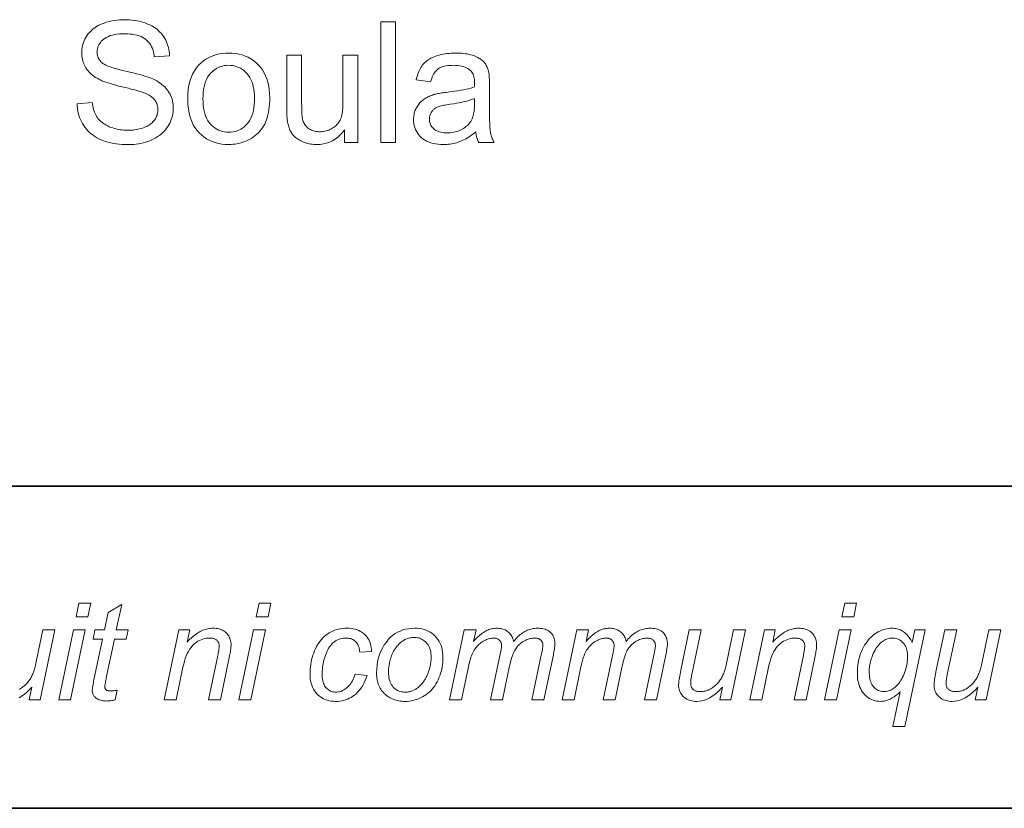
# Model space of a CAD drawing. Extents: x 10 to 410, y 10 to 287.
# Tile 13 of 20: x 351 to 372, y 10 to 26. Entities that reach past the tile are written whole.
import ezdxf

# ---------------------------------------------------------------- set-up
doc = ezdxf.new("R2010")
doc.units = 0

msp = doc.modelspace()

# ---------------------------------------------------------------- linework, layer by layer
at = {"color": 7, "lineweight": 35}
for p, q in [((409.96, 16.669), (269.696, 16.669)), ((365.393, 16.669), (269.696, 16.669)), ((10, 10), (410, 10))]:
    msp.add_line(p, q, dxfattribs=at)
at = {"color": 7, "lineweight": 13}
for points in [[(352.606, 24.583), (352.918, 24.611), (352.923, 24.574), (352.929, 24.538), (352.937, 24.504), (352.945, 24.471), (352.955, 24.44), (352.966, 24.41), (352.978, 24.381), (352.991, 24.354), (353.006, 24.328), (353.021, 24.303), (353.038, 24.279), (353.057, 24.257), (353.078, 24.235), (353.1, 24.214), (353.125, 24.194), (353.151, 24.175), (353.179, 24.157), (353.208, 24.14), (353.24, 24.124), (353.273, 24.108), (353.307, 24.094), (353.343, 24.082), (353.379, 24.071), (353.416, 24.061), (353.454, 24.053), (353.493, 24.046), (353.532, 24.041), (353.573, 24.037), (353.614, 24.035), (353.657, 24.034), (353.694, 24.035), (353.73, 24.037), (353.766, 24.039), (353.801, 24.043), (353.835, 24.048), (353.868, 24.055), (353.9, 24.062), (353.931, 24.07), (353.961, 24.08), (353.991, 24.091), (354.019, 24.102), (354.046, 24.115), (354.071, 24.128), (354.095, 24.142), (354.117, 24.157), (354.138, 24.173), (354.157, 24.19), (354.175, 24.207), (354.192, 24.226), (354.207, 24.245), (354.22, 24.265), (354.232, 24.285), (354.243, 24.305), (354.252, 24.326), (354.26, 24.347), (354.266, 24.369), (354.271, 24.391), (354.274, 24.413), (354.277, 24.436), (354.277, 24.459), (354.277, 24.482), (354.275, 24.505), (354.271, 24.527), (354.266, 24.548), (354.26, 24.569), (354.253, 24.589), (354.244, 24.609), (354.234, 24.628), (354.222, 24.647), (354.209, 24.664), (354.195, 24.682), (354.178, 24.698), (354.16, 24.715), (354.14, 24.73), (354.119, 24.745), (354.095, 24.76), (354.07, 24.774), (354.043, 24.787), (354.014, 24.8), (353.984, 24.812), (353.961, 24.82), (353.934, 24.829), (353.902, 24.839), (353.864, 24.85), (353.822, 24.862), (353.775, 24.875), (353.724, 24.888), (353.667, 24.903), (353.605, 24.918), (353.539, 24.934), (353.472, 24.95), (353.409, 24.967), (353.351, 24.983), (353.296, 24.999), (353.246, 25.014), (353.2, 25.03), (353.158, 25.045), (353.12, 25.06), (353.086, 25.075), (353.056, 25.09), (353.021, 25.109), (352.988, 25.129), (352.957, 25.15), (352.928, 25.172), (352.9, 25.195), (352.874, 25.219), (352.85, 25.243), (352.828, 25.269), (352.808, 25.295), (352.789, 25.323), (352.773, 25.351), (352.758, 25.38), (352.745, 25.409), (352.733, 25.439), (352.724, 25.47), (352.716, 25.501), (352.709, 25.534), (352.705, 25.566), (352.702, 25.6), (352.702, 25.634), (352.703, 25.671), (352.706, 25.709), (352.711, 25.745), (352.719, 25.781), (352.728, 25.817), (352.74, 25.852), (352.754, 25.887), (352.77, 25.921), (352.789, 25.955), (352.809, 25.988), (352.831, 26.02), (352.856, 26.05), (352.882, 26.079), (352.911, 26.107), (352.941, 26.132), (352.974, 26.157), (353.008, 26.179), (353.044, 26.2), (353.083, 26.22), (353.123, 26.238), (353.165, 26.254), (353.207, 26.268), (353.251, 26.281), (353.295, 26.292), (353.341, 26.302), (353.387, 26.309), (353.434, 26.315), (353.482, 26.319), (353.531, 26.322), (353.582, 26.323), (353.636, 26.322), (353.69, 26.319), (353.742, 26.315), (353.793, 26.309), (353.843, 26.3), (353.891, 26.291), (353.939, 26.279), (353.984, 26.266), (354.029, 26.25), (354.072, 26.233), (354.113, 26.215), (354.153, 26.194), (354.19, 26.172), (354.226, 26.148), (354.26, 26.123), (354.291, 26.095), (354.321, 26.067), (354.349, 26.036), (354.375, 26.004), (354.398, 25.97), (354.42, 25.935), (354.44, 25.898), (354.457, 25.861), (354.473, 25.823), (354.486, 25.784), (354.497, 25.745), (354.507, 25.704), (354.514, 25.662), (354.518, 25.619), (354.521, 25.576), (354.204, 25.552), (354.198, 25.598), (354.189, 25.642), (354.178, 25.684), (354.164, 25.723), (354.148, 25.76), (354.129, 25.795), (354.108, 25.827), (354.085, 25.857), (354.059, 25.885), (354.031, 25.91), (354, 25.933), (353.966, 25.954), (353.93, 25.972), (353.89, 25.988), (353.848, 26.001), (353.803, 26.012), (353.755, 26.02), (353.705, 26.026), (353.651, 26.03), (353.595, 26.031), (353.537, 26.03), (353.482, 26.027), (353.43, 26.021), (353.381, 26.014), (353.336, 26.004), (353.294, 25.992), (353.255, 25.977), (353.219, 25.961), (353.187, 25.942), (353.158, 25.921), (353.132, 25.899), (353.108, 25.875), (353.088, 25.851), (353.07, 25.826), (353.055, 25.8), (353.042, 25.773), (353.033, 25.745), (353.026, 25.716), (353.022, 25.687), (353.02, 25.656), (353.021, 25.63), (353.024, 25.604), (353.029, 25.58), (353.036, 25.556), (353.045, 25.533), (353.055, 25.512), (353.068, 25.491), (353.083, 25.471), (353.099, 25.452), (353.118, 25.434), (353.14, 25.417), (353.168, 25.399), (353.203, 25.382), (353.243, 25.364), (353.29, 25.346), (353.343, 25.328), (353.402, 25.311), (353.467, 25.292), (353.539, 25.274), (353.616, 25.256), (353.695, 25.238), (353.768, 25.221), (353.836, 25.203), (353.899, 25.187), (353.956, 25.171), (354.009, 25.155), (354.057, 25.14), (354.1, 25.125), (354.137, 25.111), (354.17, 25.097), (354.212, 25.076), (354.253, 25.054), (354.291, 25.032), (354.326, 25.008), (354.36, 24.983), (354.391, 24.957), (354.419, 24.93), (354.446, 24.901), (354.47, 24.872), (354.492, 24.842), (354.512, 24.81), (354.53, 24.778), (354.545, 24.745), (354.559, 24.711), (354.57, 24.676), (354.58, 24.64), (354.587, 24.603), (354.592, 24.565), (354.595, 24.526), (354.596, 24.486), (354.595, 24.447), (354.592, 24.407), (354.586, 24.369), (354.578, 24.33), (354.568, 24.292), (354.555, 24.255), (354.54, 24.218), (354.523, 24.182), (354.504, 24.146), (354.482, 24.11), (354.458, 24.076), (354.432, 24.043), (354.404, 24.011), (354.375, 23.982), (354.343, 23.953), (354.309, 23.927), (354.273, 23.902), (354.235, 23.878), (354.195, 23.856), (354.154, 23.836), (354.11, 23.817), (354.066, 23.8), (354.02, 23.786), (353.974, 23.773), (353.926, 23.762), (353.878, 23.753), (353.828, 23.746), (353.777, 23.741), (353.725, 23.739), (353.672, 23.738), (353.605, 23.739), (353.541, 23.742), (353.478, 23.746), (353.418, 23.753), (353.36, 23.762), (353.304, 23.773), (353.251, 23.786), (353.199, 23.801), (353.15, 23.818), (353.103, 23.836), (353.058, 23.857), (353.015, 23.88), (352.974, 23.905), (352.936, 23.932), (352.899, 23.96), (352.864, 23.991), (352.831, 24.024), (352.799, 24.059), (352.77, 24.095), (352.743, 24.134), (352.719, 24.174), (352.696, 24.216), (352.676, 24.258), (352.659, 24.301), (352.644, 24.346), (352.631, 24.391), (352.621, 24.438), (352.614, 24.485), (352.609, 24.534)], [(358.887, 23.78), (358.887, 26.28), (359.194, 26.28), (359.194, 23.78)], [(354.895, 24.686), (354.897, 24.784), (354.906, 24.877), (354.92, 24.964), (354.939, 25.046), (354.965, 25.124), (354.995, 25.195), (355.032, 25.262), (355.074, 25.324), (355.121, 25.38), (355.174, 25.431), (355.222, 25.469), (355.272, 25.503), (355.324, 25.534), (355.378, 25.56), (355.434, 25.582), (355.491, 25.6), (355.552, 25.614), (355.614, 25.624), (355.678, 25.63), (355.744, 25.632), (355.817, 25.63), (355.888, 25.622), (355.956, 25.61), (356.021, 25.593), (356.083, 25.571), (356.143, 25.544), (356.2, 25.512), (356.254, 25.476), (356.306, 25.434), (356.354, 25.387), (356.399, 25.337), (356.44, 25.282), (356.475, 25.224), (356.506, 25.162), (356.532, 25.096), (356.553, 25.027), (356.57, 24.953), (356.582, 24.876), (356.589, 24.796), (356.591, 24.711), (356.59, 24.643), (356.587, 24.577), (356.582, 24.515), (356.575, 24.456), (356.565, 24.399), (356.554, 24.346), (356.54, 24.295), (356.524, 24.247), (356.506, 24.203), (356.487, 24.161), (356.465, 24.122), (356.441, 24.085), (356.415, 24.049), (356.387, 24.015), (356.358, 23.983), (356.326, 23.953), (356.293, 23.925), (356.258, 23.898), (356.22, 23.873), (356.181, 23.85), (356.141, 23.829), (356.1, 23.81), (356.058, 23.794), (356.015, 23.779), (355.972, 23.767), (355.928, 23.757), (355.883, 23.749), (355.837, 23.744), (355.791, 23.74), (355.744, 23.739), (355.669, 23.742), (355.598, 23.749), (355.529, 23.761), (355.463, 23.778), (355.4, 23.8), (355.34, 23.827), (355.283, 23.859), (355.229, 23.895), (355.177, 23.937), (355.129, 23.983), (355.085, 24.034), (355.045, 24.089), (355.01, 24.149), (354.979, 24.213), (354.953, 24.281), (354.932, 24.353), (354.916, 24.43), (354.904, 24.511), (354.897, 24.596)], [(358.138, 23.78), (358.138, 24.046), (358.094, 23.988), (358.047, 23.936), (357.998, 23.89), (357.945, 23.85), (357.889, 23.816), (357.83, 23.788), (357.768, 23.767), (357.703, 23.752), (357.635, 23.742), (357.563, 23.739), (357.532, 23.74), (357.5, 23.742), (357.469, 23.745), (357.439, 23.749), (357.408, 23.755), (357.379, 23.761), (357.349, 23.769), (357.321, 23.779), (357.292, 23.789), (357.264, 23.801), (357.237, 23.813), (357.211, 23.826), (357.187, 23.84), (357.164, 23.855), (357.143, 23.87), (357.123, 23.886), (357.105, 23.902), (357.088, 23.919), (357.072, 23.937), (357.058, 23.955), (357.045, 23.974), (357.032, 23.994), (357.021, 24.015), (357.01, 24.036), (357, 24.058), (356.991, 24.082), (356.983, 24.106), (356.976, 24.13), (356.969, 24.156), (356.963, 24.183), (356.96, 24.202), (356.956, 24.223), (356.954, 24.246), (356.951, 24.272), (356.949, 24.299), (356.947, 24.329), (356.946, 24.361), (356.945, 24.395), (356.945, 24.431), (356.944, 24.469), (356.944, 25.591), (357.251, 25.591), (357.251, 24.587), (357.252, 24.54), (357.252, 24.497), (357.253, 24.457), (357.254, 24.42), (357.256, 24.386), (357.258, 24.355), (357.261, 24.327), (357.263, 24.303), (357.267, 24.281), (357.27, 24.263), (357.277, 24.239), (357.284, 24.216), (357.293, 24.195), (357.304, 24.174), (357.315, 24.155), (357.328, 24.136), (357.342, 24.119), (357.358, 24.102), (357.375, 24.087), (357.393, 24.073), (357.412, 24.06), (357.432, 24.048), (357.453, 24.037), (357.475, 24.028), (357.498, 24.021), (357.521, 24.015), (357.546, 24.01), (357.571, 24.006), (357.598, 24.004), (357.625, 24.004), (357.652, 24.004), (357.679, 24.006), (357.706, 24.01), (357.733, 24.015), (357.759, 24.021), (357.784, 24.029), (357.81, 24.038), (357.835, 24.049), (357.86, 24.061), (357.884, 24.074), (357.908, 24.089), (357.93, 24.105), (357.95, 24.121), (357.97, 24.139), (357.987, 24.158), (358.004, 24.178), (358.019, 24.199), (358.032, 24.22), (358.045, 24.243), (358.055, 24.267), (358.065, 24.293), (358.074, 24.32), (358.081, 24.35), (358.088, 24.382), (358.093, 24.416), (358.098, 24.453), (358.101, 24.492), (358.104, 24.533), (358.105, 24.576), (358.106, 24.621), (358.106, 25.591), (358.413, 25.591), (358.413, 23.78)], [(360.851, 24.004), (360.817, 23.975), (360.784, 23.949), (360.75, 23.924), (360.717, 23.901), (360.684, 23.88), (360.651, 23.86), (360.619, 23.842), (360.587, 23.826), (360.555, 23.812), (360.523, 23.799), (360.491, 23.788), (360.459, 23.777), (360.426, 23.769), (360.393, 23.761), (360.36, 23.754), (360.325, 23.749), (360.291, 23.745), (360.256, 23.742), (360.22, 23.74), (360.185, 23.739), (360.126, 23.741), (360.071, 23.745), (360.018, 23.752), (359.968, 23.763), (359.921, 23.776), (359.876, 23.792), (359.834, 23.811), (359.795, 23.833), (359.759, 23.857), (359.726, 23.885), (359.695, 23.915), (359.668, 23.947), (359.644, 23.98), (359.623, 24.015), (359.606, 24.051), (359.591, 24.089), (359.58, 24.129), (359.572, 24.17), (359.567, 24.213), (359.565, 24.258), (359.566, 24.284), (359.568, 24.31), (359.571, 24.335), (359.575, 24.36), (359.581, 24.385), (359.587, 24.409), (359.595, 24.433), (359.604, 24.456), (359.615, 24.478), (359.626, 24.501), (359.639, 24.522), (359.652, 24.543), (359.666, 24.563), (359.68, 24.582), (359.696, 24.6), (359.712, 24.617), (359.729, 24.633), (359.747, 24.649), (359.765, 24.663), (359.785, 24.677), (359.804, 24.69), (359.825, 24.703), (359.846, 24.714), (359.867, 24.725), (359.889, 24.736), (359.911, 24.745), (359.934, 24.754), (359.957, 24.763), (359.981, 24.771), (360.005, 24.778), (360.024, 24.783), (360.045, 24.787), (360.068, 24.792), (360.092, 24.797), (360.119, 24.801), (360.147, 24.806), (360.177, 24.81), (360.209, 24.815), (360.243, 24.819), (360.278, 24.824), (360.351, 24.833), (360.419, 24.842), (360.484, 24.852), (360.544, 24.862), (360.601, 24.872), (360.654, 24.883), (360.703, 24.894), (360.748, 24.906), (360.789, 24.917), (360.826, 24.93), (360.826, 24.942), (360.826, 24.953), (360.827, 24.963), (360.827, 24.973), (360.827, 24.981), (360.827, 24.989), (360.827, 24.995), (360.827, 25.001), (360.827, 25.006), (360.827, 25.01), (360.827, 25.046), (360.824, 25.08), (360.82, 25.112), (360.814, 25.142), (360.806, 25.17), (360.796, 25.195), (360.785, 25.218), (360.772, 25.239), (360.757, 25.258), (360.74, 25.274), (360.716, 25.294), (360.689, 25.312), (360.66, 25.327), (360.628, 25.341), (360.594, 25.352), (360.558, 25.361), (360.52, 25.369), (360.479, 25.374), (360.436, 25.377), (360.391, 25.378), (360.349, 25.377), (360.309, 25.375), (360.271, 25.371), (360.236, 25.366), (360.203, 25.359), (360.172, 25.351), (360.143, 25.341), (360.117, 25.33), (360.093, 25.317), (360.071, 25.302), (360.051, 25.286), (360.032, 25.267), (360.014, 25.246), (359.997, 25.223), (359.981, 25.197), (359.967, 25.169), (359.953, 25.139), (359.94, 25.106), (359.929, 25.071), (359.918, 25.034), (359.618, 25.075), (359.627, 25.112), (359.637, 25.149), (359.648, 25.183), (359.66, 25.217), (359.672, 25.249), (359.686, 25.279), (359.702, 25.308), (359.718, 25.335), (359.735, 25.361), (359.753, 25.386), (359.773, 25.409), (359.794, 25.431), (359.817, 25.452), (359.841, 25.472), (359.868, 25.491), (359.896, 25.508), (359.925, 25.525), (359.957, 25.54), (359.99, 25.555), (360.024, 25.568), (360.06, 25.58), (360.097, 25.591), (360.136, 25.601), (360.175, 25.609), (360.216, 25.616), (360.257, 25.622), (360.3, 25.626), (360.344, 25.63), (360.389, 25.632), (360.435, 25.632), (360.481, 25.632), (360.524, 25.63), (360.567, 25.627), (360.607, 25.623), (360.645, 25.619), (360.682, 25.613), (360.717, 25.605), (360.751, 25.597), (360.782, 25.588), (360.812, 25.578), (360.84, 25.566), (360.867, 25.555), (360.892, 25.542), (360.916, 25.529), (360.938, 25.516), (360.958, 25.502), (360.977, 25.487), (360.995, 25.472), (361.011, 25.457), (361.025, 25.44), (361.038, 25.423), (361.051, 25.406), (361.062, 25.387), (361.073, 25.367), (361.083, 25.347), (361.092, 25.325), (361.101, 25.303), (361.108, 25.28), (361.115, 25.256), (361.121, 25.231), (361.124, 25.214), (361.126, 25.195), (361.129, 25.173), (361.131, 25.148), (361.132, 25.121), (361.134, 25.092), (361.135, 25.06), (361.135, 25.025), (361.136, 24.988), (361.136, 24.948), (361.136, 24.539), (361.136, 24.457), (361.137, 24.38), (361.138, 24.311), (361.139, 24.247), (361.141, 24.19), (361.143, 24.139), (361.146, 24.094), (361.149, 24.056), (361.152, 24.023), (361.156, 23.998), (361.16, 23.975), (361.165, 23.953), (361.171, 23.93), (361.178, 23.908), (361.185, 23.887), (361.193, 23.865), (361.202, 23.843), (361.212, 23.822), (361.222, 23.801), (361.233, 23.78), (360.913, 23.78), (360.903, 23.8), (360.895, 23.82), (360.887, 23.84), (360.88, 23.862), (360.873, 23.884), (360.868, 23.906), (360.863, 23.93), (360.858, 23.954), (360.854, 23.978)], [(355.21, 24.686), (355.212, 24.618), (355.216, 24.554), (355.224, 24.493), (355.234, 24.435), (355.248, 24.382), (355.265, 24.331), (355.284, 24.284), (355.307, 24.241), (355.333, 24.201), (355.362, 24.165), (355.393, 24.132), (355.426, 24.102), (355.46, 24.076), (355.496, 24.054), (355.533, 24.035), (355.572, 24.019), (355.613, 24.007), (355.655, 23.999), (355.699, 23.993), (355.744, 23.992), (355.789, 23.993), (355.832, 23.999), (355.874, 24.007), (355.914, 24.019), (355.953, 24.035), (355.99, 24.054), (356.026, 24.077), (356.06, 24.103), (356.093, 24.133), (356.124, 24.166), (356.153, 24.202), (356.179, 24.242), (356.202, 24.286), (356.221, 24.334), (356.238, 24.385), (356.252, 24.44), (356.262, 24.499), (356.27, 24.561), (356.274, 24.626), (356.276, 24.696), (356.274, 24.762), (356.27, 24.824), (356.262, 24.883), (356.251, 24.939), (356.238, 24.991), (356.221, 25.04), (356.201, 25.086), (356.178, 25.129), (356.152, 25.169), (356.123, 25.205), (356.092, 25.238), (356.059, 25.267), (356.025, 25.293), (355.989, 25.316), (355.952, 25.335), (355.913, 25.35), (355.873, 25.363), (355.832, 25.371), (355.788, 25.376), (355.744, 25.378), (355.699, 25.376), (355.655, 25.371), (355.613, 25.363), (355.572, 25.351), (355.533, 25.335), (355.496, 25.316), (355.46, 25.294), (355.426, 25.268), (355.393, 25.239), (355.362, 25.206), (355.333, 25.17), (355.307, 25.13), (355.284, 25.087), (355.265, 25.04), (355.248, 24.99), (355.234, 24.936), (355.224, 24.879), (355.216, 24.818), (355.212, 24.754)], [(360.826, 24.689), (360.791, 24.676), (360.752, 24.663), (360.71, 24.65), (360.665, 24.638), (360.617, 24.626), (360.565, 24.615), (360.51, 24.604), (360.451, 24.593), (360.39, 24.583), (360.324, 24.573), (360.288, 24.568), (360.253, 24.562), (360.221, 24.556), (360.191, 24.55), (360.163, 24.544), (360.137, 24.538), (360.114, 24.532), (360.092, 24.525), (360.073, 24.519), (360.057, 24.512), (360.041, 24.505), (360.027, 24.497), (360.013, 24.488), (360, 24.479), (359.987, 24.47), (359.975, 24.459), (359.964, 24.449), (359.954, 24.437), (359.944, 24.425), (359.936, 24.412), (359.927, 24.399), (359.92, 24.385), (359.914, 24.371), (359.908, 24.357), (359.904, 24.343), (359.9, 24.328), (359.897, 24.313), (359.895, 24.298), (359.893, 24.282), (359.893, 24.266), (359.894, 24.242), (359.897, 24.219), (359.901, 24.196), (359.908, 24.175), (359.916, 24.154), (359.926, 24.134), (359.938, 24.114), (359.952, 24.096), (359.968, 24.078), (359.986, 24.062), (360.005, 24.046), (360.026, 24.032), (360.049, 24.02), (360.074, 24.009), (360.1, 24), (360.128, 23.993), (360.158, 23.987), (360.19, 23.983), (360.223, 23.981), (360.258, 23.98), (360.293, 23.98), (360.327, 23.983), (360.361, 23.987), (360.393, 23.992), (360.425, 23.999), (360.457, 24.008), (360.487, 24.018), (360.517, 24.029), (360.545, 24.043), (360.573, 24.057), (360.6, 24.073), (360.626, 24.091), (360.65, 24.109), (360.672, 24.129), (360.693, 24.149), (360.713, 24.171), (360.731, 24.194), (360.747, 24.218), (360.763, 24.243), (360.776, 24.27), (360.786, 24.291), (360.794, 24.315), (360.801, 24.341), (360.808, 24.369), (360.813, 24.398), (360.818, 24.43), (360.821, 24.464), (360.824, 24.499), (360.825, 24.537), (360.826, 24.577)], [(352.586, 13.966), (352.645, 14.246), (352.89, 14.246), (352.832, 13.966)], [(353.433, 12.446), (353.392, 12.245), (353.375, 12.24), (353.357, 12.236), (353.34, 12.233), (353.322, 12.23), (353.305, 12.227), (353.288, 12.225), (353.271, 12.223), (353.254, 12.222), (353.237, 12.222), (353.22, 12.221), (353.192, 12.222), (353.164, 12.224), (353.137, 12.228), (353.112, 12.233), (353.088, 12.239), (353.065, 12.247), (353.044, 12.257), (353.023, 12.268), (353.004, 12.28), (352.986, 12.294), (352.973, 12.305), (352.962, 12.317), (352.952, 12.33), (352.944, 12.344), (352.937, 12.358), (352.931, 12.373), (352.926, 12.389), (352.923, 12.406), (352.921, 12.424), (352.92, 12.442), (352.921, 12.453), (352.922, 12.466), (352.924, 12.482), (352.926, 12.5), (352.929, 12.521), (352.933, 12.544), (352.938, 12.57), (352.943, 12.598), (352.949, 12.629), (352.956, 12.662), (353.132, 13.504), (352.937, 13.504), (352.976, 13.695), (353.171, 13.695), (353.246, 14.051), (353.529, 14.221), (353.418, 13.695), (353.661, 13.695), (353.62, 13.504), (353.379, 13.504), (353.211, 12.703), (353.205, 12.674), (353.2, 12.647), (353.195, 12.622), (353.191, 12.6), (353.187, 12.581), (353.185, 12.564), (353.182, 12.549), (353.181, 12.537), (353.18, 12.527), (353.18, 12.52), (353.18, 12.512), (353.181, 12.503), (353.182, 12.496), (353.184, 12.488), (353.186, 12.482), (353.189, 12.475), (353.192, 12.469), (353.196, 12.463), (353.2, 12.458), (353.205, 12.453), (353.21, 12.449), (353.216, 12.445), (353.223, 12.441), (353.23, 12.438), (353.238, 12.436), (353.247, 12.434), (353.256, 12.432), (353.266, 12.431), (353.276, 12.43), (353.287, 12.43), (353.304, 12.43), (353.319, 12.431), (353.335, 12.432), (353.35, 12.433), (353.365, 12.434), (353.379, 12.436), (353.393, 12.438), (353.407, 12.441), (353.42, 12.443)], [(356.313, 13.966), (356.372, 14.246), (356.617, 14.246), (356.559, 13.966)], [(368.424, 13.966), (368.482, 14.246), (368.728, 14.246), (368.669, 13.966)], [(352.226, 12.246), (352.529, 13.695), (352.776, 13.695), (352.473, 12.246)], [(354.409, 12.246), (354.712, 13.695), (354.935, 13.695), (354.882, 13.442), (354.911, 13.471), (354.94, 13.499), (354.968, 13.524), (354.996, 13.548), (355.023, 13.571), (355.05, 13.592), (355.077, 13.611), (355.103, 13.629), (355.129, 13.645), (355.155, 13.659), (355.18, 13.672), (355.206, 13.684), (355.232, 13.694), (355.257, 13.703), (355.283, 13.71), (355.309, 13.717), (355.335, 13.721), (355.362, 13.725), (355.388, 13.727), (355.414, 13.727), (355.449, 13.727), (355.482, 13.724), (355.513, 13.719), (355.543, 13.712), (355.571, 13.704), (355.598, 13.693), (355.624, 13.681), (355.647, 13.666), (355.67, 13.65), (355.69, 13.632), (355.71, 13.612), (355.727, 13.591), (355.742, 13.569), (355.755, 13.545), (355.766, 13.52), (355.775, 13.494), (355.782, 13.467), (355.787, 13.438), (355.79, 13.408), (355.791, 13.377), (355.79, 13.36), (355.789, 13.341), (355.788, 13.32), (355.785, 13.298), (355.782, 13.273), (355.778, 13.247), (355.773, 13.219), (355.768, 13.189), (355.762, 13.157), (355.755, 13.123), (355.571, 12.246), (355.324, 12.246), (355.517, 13.164), (355.522, 13.19), (355.527, 13.215), (355.531, 13.238), (355.535, 13.26), (355.538, 13.28), (355.541, 13.299), (355.543, 13.317), (355.544, 13.333), (355.545, 13.348), (355.545, 13.362), (355.545, 13.376), (355.543, 13.39), (355.541, 13.403), (355.537, 13.415), (355.533, 13.427), (355.527, 13.439), (355.521, 13.45), (355.513, 13.46), (355.505, 13.47), (355.495, 13.479), (355.485, 13.488), (355.474, 13.495), (355.462, 13.502), (355.448, 13.508), (355.435, 13.513), (355.42, 13.517), (355.404, 13.52), (355.387, 13.522), (355.37, 13.524), (355.351, 13.524), (355.314, 13.523), (355.277, 13.519), (355.241, 13.512), (355.206, 13.502), (355.172, 13.49), (355.139, 13.475), (355.106, 13.457), (355.075, 13.437), (355.044, 13.414), (355.014, 13.388), (354.985, 13.359), (354.958, 13.325), (354.932, 13.288), (354.908, 13.247), (354.885, 13.203), (354.864, 13.154), (354.845, 13.101), (354.827, 13.045), (354.811, 12.984), (354.796, 12.92), (354.656, 12.246)], [(355.953, 12.246), (356.256, 13.695), (356.503, 13.695), (356.2, 12.246)], [(358.36, 12.774), (358.607, 12.748), (358.587, 12.695), (358.566, 12.645), (358.544, 12.598), (358.52, 12.553), (358.494, 12.511), (358.467, 12.473), (358.438, 12.436), (358.408, 12.403), (358.376, 12.373), (358.343, 12.345), (358.308, 12.32), (358.272, 12.297), (358.236, 12.278), (358.198, 12.261), (358.16, 12.246), (358.12, 12.234), (358.08, 12.225), (358.039, 12.218), (357.996, 12.214), (357.953, 12.213), (357.907, 12.215), (357.862, 12.219), (357.82, 12.227), (357.779, 12.238), (357.739, 12.251), (357.702, 12.268), (357.666, 12.288), (357.633, 12.311), (357.601, 12.337), (357.57, 12.366), (357.543, 12.398), (357.518, 12.432), (357.496, 12.469), (357.477, 12.508), (357.46, 12.549), (357.447, 12.593), (357.437, 12.639), (357.43, 12.688), (357.425, 12.739), (357.424, 12.793), (357.425, 12.84), (357.428, 12.888), (357.432, 12.935), (357.439, 12.982), (357.447, 13.028), (357.458, 13.075), (357.47, 13.121), (357.484, 13.168), (357.5, 13.214), (357.518, 13.26), (357.538, 13.304), (357.559, 13.347), (357.582, 13.387), (357.606, 13.425), (357.632, 13.461), (357.66, 13.495), (357.689, 13.527), (357.72, 13.556), (357.753, 13.583), (357.787, 13.608), (357.823, 13.631), (357.859, 13.651), (357.897, 13.669), (357.936, 13.685), (357.975, 13.698), (358.016, 13.708), (358.057, 13.717), (358.1, 13.723), (358.143, 13.726), (358.188, 13.727), (358.233, 13.726), (358.277, 13.722), (358.319, 13.716), (358.359, 13.706), (358.397, 13.695), (358.433, 13.68), (358.467, 13.663), (358.499, 13.643), (358.529, 13.621), (358.557, 13.596), (358.583, 13.569), (358.607, 13.54), (358.627, 13.509), (358.645, 13.477), (358.66, 13.443), (358.672, 13.407), (358.682, 13.37), (358.688, 13.331), (358.693, 13.29), (358.694, 13.247), (358.451, 13.231), (358.45, 13.258), (358.447, 13.284), (358.443, 13.308), (358.438, 13.332), (358.43, 13.354), (358.422, 13.375), (358.411, 13.394), (358.4, 13.413), (358.386, 13.43), (358.371, 13.446), (358.355, 13.461), (358.338, 13.474), (358.32, 13.486), (358.301, 13.496), (358.28, 13.505), (358.259, 13.512), (358.237, 13.517), (358.214, 13.521), (358.19, 13.523), (358.165, 13.524), (358.135, 13.523), (358.107, 13.52), (358.079, 13.516), (358.052, 13.509), (358.026, 13.501), (358, 13.49), (357.976, 13.478), (357.952, 13.464), (357.929, 13.448), (357.907, 13.43), (357.885, 13.41), (357.865, 13.389), (357.845, 13.365), (357.827, 13.339), (357.809, 13.312), (357.793, 13.282), (357.777, 13.251), (357.762, 13.217), (357.748, 13.182), (357.736, 13.144), (357.724, 13.106), (357.713, 13.068), (357.704, 13.031), (357.696, 12.993), (357.689, 12.956), (357.683, 12.919), (357.679, 12.883), (357.676, 12.847), (357.674, 12.811), (357.673, 12.775), (357.674, 12.739), (357.677, 12.705), (357.681, 12.672), (357.687, 12.642), (357.694, 12.613), (357.703, 12.586), (357.714, 12.561), (357.726, 12.538), (357.74, 12.516), (357.755, 12.497), (357.772, 12.479), (357.79, 12.464), (357.808, 12.45), (357.827, 12.438), (357.847, 12.427), (357.867, 12.419), (357.889, 12.413), (357.911, 12.408), (357.934, 12.405), (357.957, 12.404), (357.981, 12.405), (358.005, 12.408), (358.028, 12.412), (358.052, 12.419), (358.075, 12.427), (358.098, 12.437), (358.12, 12.449), (358.143, 12.463), (358.165, 12.478), (358.187, 12.496), (358.209, 12.515), (358.229, 12.536), (358.249, 12.559), (358.267, 12.584), (358.285, 12.611), (358.302, 12.64), (358.318, 12.67), (358.333, 12.703), (358.347, 12.737)], [(358.8, 12.796), (358.803, 12.879), (358.81, 12.96), (358.823, 13.037), (358.84, 13.112), (358.863, 13.183), (358.89, 13.252), (358.923, 13.318), (358.96, 13.381), (359.003, 13.441), (359.05, 13.498), (359.092, 13.542), (359.137, 13.581), (359.185, 13.615), (359.235, 13.645), (359.288, 13.67), (359.343, 13.691), (359.401, 13.707), (359.462, 13.718), (359.525, 13.725), (359.59, 13.727), (359.642, 13.726), (359.691, 13.721), (359.738, 13.713), (359.783, 13.701), (359.827, 13.687), (359.868, 13.669), (359.907, 13.647), (359.944, 13.623), (359.979, 13.595), (360.012, 13.564), (360.043, 13.53), (360.07, 13.494), (360.094, 13.455), (360.115, 13.414), (360.133, 13.371), (360.147, 13.326), (360.158, 13.278), (360.166, 13.229), (360.171, 13.176), (360.173, 13.122), (360.172, 13.072), (360.169, 13.023), (360.164, 12.975), (360.157, 12.928), (360.147, 12.881), (360.136, 12.835), (360.123, 12.789), (360.108, 12.745), (360.091, 12.701), (360.072, 12.657), (360.051, 12.615), (360.028, 12.575), (360.004, 12.537), (359.977, 12.501), (359.95, 12.467), (359.92, 12.435), (359.889, 12.406), (359.856, 12.378), (359.821, 12.352), (359.785, 12.328), (359.747, 12.306), (359.709, 12.287), (359.671, 12.269), (359.632, 12.254), (359.593, 12.242), (359.554, 12.232), (359.514, 12.223), (359.474, 12.218), (359.433, 12.214), (359.392, 12.213), (359.359, 12.214), (359.326, 12.216), (359.294, 12.22), (359.262, 12.225), (359.231, 12.231), (359.2, 12.239), (359.171, 12.249), (359.141, 12.259), (359.113, 12.272), (359.085, 12.285), (359.058, 12.301), (359.032, 12.317), (359.008, 12.334), (358.984, 12.353), (358.963, 12.373), (358.942, 12.394), (358.923, 12.416), (358.905, 12.44), (358.889, 12.464), (358.873, 12.49), (358.859, 12.517), (358.847, 12.545), (358.836, 12.573), (358.827, 12.603), (358.819, 12.633), (358.812, 12.664), (358.807, 12.695), (358.803, 12.728), (358.801, 12.761)], [(360.309, 12.246), (360.612, 13.695), (360.859, 13.695), (360.808, 13.456), (360.836, 13.486), (360.862, 13.514), (360.889, 13.54), (360.914, 13.564), (360.939, 13.586), (360.963, 13.607), (360.987, 13.625), (361.01, 13.642), (361.033, 13.656), (361.055, 13.669), (361.077, 13.68), (361.099, 13.69), (361.121, 13.699), (361.144, 13.706), (361.168, 13.713), (361.191, 13.718), (361.216, 13.722), (361.24, 13.725), (361.265, 13.727), (361.29, 13.727), (361.317, 13.727), (361.342, 13.725), (361.367, 13.721), (361.391, 13.716), (361.414, 13.71), (361.436, 13.702), (361.457, 13.692), (361.478, 13.682), (361.497, 13.669), (361.516, 13.656), (361.533, 13.641), (361.55, 13.625), (361.565, 13.608), (361.578, 13.59), (361.591, 13.57), (361.602, 13.55), (361.612, 13.528), (361.621, 13.505), (361.629, 13.481), (361.635, 13.456), (361.657, 13.483), (361.68, 13.508), (361.703, 13.532), (361.725, 13.554), (361.749, 13.575), (361.772, 13.595), (361.796, 13.613), (361.819, 13.63), (361.844, 13.646), (361.868, 13.66), (361.892, 13.673), (361.917, 13.684), (361.942, 13.694), (361.968, 13.703), (361.993, 13.711), (362.019, 13.717), (362.045, 13.721), (362.071, 13.725), (362.098, 13.727), (362.125, 13.727), (362.16, 13.727), (362.194, 13.724), (362.226, 13.72), (362.256, 13.714), (362.284, 13.706), (362.31, 13.697), (362.335, 13.685), (362.357, 13.672), (362.378, 13.658), (362.397, 13.642), (362.414, 13.624), (362.43, 13.604), (362.443, 13.584), (362.455, 13.562), (362.465, 13.538), (362.473, 13.513), (362.48, 13.487), (362.484, 13.46), (362.487, 13.43), (362.488, 13.4), (362.488, 13.386), (362.487, 13.37), (362.485, 13.352), (362.483, 13.333), (362.48, 13.311), (362.477, 13.288), (362.473, 13.264), (362.468, 13.237), (362.462, 13.209), (362.457, 13.179), (362.261, 12.246), (362.014, 12.246), (362.214, 13.204), (362.219, 13.226), (362.223, 13.248), (362.227, 13.268), (362.23, 13.287), (362.233, 13.304), (362.235, 13.32), (362.237, 13.335), (362.239, 13.349), (362.239, 13.361), (362.24, 13.371), (362.239, 13.385), (362.238, 13.399), (362.236, 13.411), (362.232, 13.423), (362.228, 13.435), (362.223, 13.446), (362.218, 13.456), (362.211, 13.466), (362.203, 13.475), (362.195, 13.483), (362.185, 13.491), (362.175, 13.498), (362.164, 13.504), (362.153, 13.509), (362.14, 13.514), (362.127, 13.518), (362.113, 13.521), (362.099, 13.523), (362.084, 13.524), (362.068, 13.524), (362.046, 13.524), (362.023, 13.522), (362.001, 13.518), (361.979, 13.514), (361.956, 13.508), (361.934, 13.5), (361.911, 13.491), (361.888, 13.481), (361.865, 13.47), (361.843, 13.457), (361.82, 13.444), (361.799, 13.429), (361.778, 13.414), (361.759, 13.397), (361.741, 13.38), (361.724, 13.362), (361.707, 13.343), (361.692, 13.324), (361.678, 13.303), (361.665, 13.282), (361.652, 13.259), (361.64, 13.234), (361.628, 13.206), (361.616, 13.177), (361.605, 13.144), (361.594, 13.11), (361.583, 13.073), (361.573, 13.034), (361.563, 12.992), (361.553, 12.949), (361.406, 12.246), (361.159, 12.246), (361.364, 13.224), (361.368, 13.243), (361.372, 13.262), (361.375, 13.279), (361.378, 13.295), (361.38, 13.309), (361.382, 13.323), (361.384, 13.335), (361.385, 13.347), (361.385, 13.357), (361.386, 13.366), (361.385, 13.38), (361.384, 13.393), (361.382, 13.406), (361.378, 13.418), (361.374, 13.43), (361.37, 13.441), (361.364, 13.452), (361.357, 13.462), (361.35, 13.472), (361.341, 13.481), (361.332, 13.489), (361.322, 13.496), (361.312, 13.503), (361.302, 13.509), (361.29, 13.513), (361.278, 13.517), (361.266, 13.52), (361.253, 13.522), (361.24, 13.524), (361.226, 13.524), (361.205, 13.524), (361.184, 13.522), (361.162, 13.518), (361.14, 13.514), (361.118, 13.508), (361.096, 13.5), (361.074, 13.491), (361.051, 13.481), (361.029, 13.47), (361.006, 13.457), (360.983, 13.443), (360.961, 13.429), (360.94, 13.413), (360.92, 13.395), (360.901, 13.377), (360.883, 13.358), (360.865, 13.338), (360.849, 13.317), (360.833, 13.295), (360.818, 13.271), (360.804, 13.246), (360.79, 13.219), (360.777, 13.19), (360.764, 13.159), (360.752, 13.126), (360.741, 13.091), (360.729, 13.054), (360.719, 13.015), (360.709, 12.974), (360.699, 12.931), (360.556, 12.246)], [(362.637, 12.246), (362.939, 13.695), (363.186, 13.695), (363.136, 13.456), (363.163, 13.486), (363.19, 13.514), (363.216, 13.54), (363.241, 13.564), (363.266, 13.586), (363.291, 13.607), (363.314, 13.625), (363.338, 13.642), (363.36, 13.656), (363.382, 13.669), (363.404, 13.68), (363.426, 13.69), (363.449, 13.699), (363.472, 13.706), (363.495, 13.713), (363.519, 13.718), (363.543, 13.722), (363.567, 13.725), (363.592, 13.727), (363.617, 13.727), (363.644, 13.727), (363.67, 13.725), (363.695, 13.721), (363.718, 13.716), (363.741, 13.71), (363.764, 13.702), (363.785, 13.692), (363.805, 13.682), (363.825, 13.669), (363.843, 13.656), (363.861, 13.641), (363.877, 13.625), (363.892, 13.608), (363.906, 13.59), (363.918, 13.57), (363.93, 13.55), (363.94, 13.528), (363.949, 13.505), (363.956, 13.481), (363.963, 13.456), (363.985, 13.483), (364.007, 13.508), (364.03, 13.532), (364.053, 13.554), (364.076, 13.575), (364.099, 13.595), (364.123, 13.613), (364.147, 13.63), (364.171, 13.646), (364.195, 13.66), (364.22, 13.673), (364.245, 13.684), (364.27, 13.694), (364.295, 13.703), (364.321, 13.711), (364.346, 13.717), (364.373, 13.721), (364.399, 13.725), (364.426, 13.727), (364.452, 13.727), (364.488, 13.727), (364.521, 13.724), (364.553, 13.72), (364.583, 13.714), (364.611, 13.706), (364.637, 13.697), (364.662, 13.685), (364.685, 13.672), (364.706, 13.658), (364.725, 13.642), (364.742, 13.624), (364.757, 13.604), (364.771, 13.584), (364.783, 13.562), (364.793, 13.538), (364.801, 13.513), (364.807, 13.487), (364.812, 13.46), (364.814, 13.43), (364.815, 13.4), (364.815, 13.386), (364.814, 13.37), (364.812, 13.352), (364.81, 13.333), (364.807, 13.311), (364.804, 13.288), (364.8, 13.264), (364.795, 13.237), (364.79, 13.209), (364.784, 13.179), (364.589, 12.246), (364.342, 12.246), (364.541, 13.204), (364.546, 13.226), (364.55, 13.248), (364.554, 13.268), (364.558, 13.287), (364.561, 13.304), (364.563, 13.32), (364.565, 13.335), (364.566, 13.349), (364.567, 13.361), (364.567, 13.371), (364.567, 13.385), (364.565, 13.399), (364.563, 13.411), (364.56, 13.423), (364.556, 13.435), (364.551, 13.446), (364.545, 13.456), (364.538, 13.466), (364.531, 13.475), (364.522, 13.483), (364.513, 13.491), (364.503, 13.498), (364.492, 13.504), (364.48, 13.509), (364.468, 13.514), (364.455, 13.518), (364.441, 13.521), (364.426, 13.523), (364.411, 13.524), (364.395, 13.524), (364.373, 13.524), (364.351, 13.522), (364.328, 13.518), (364.306, 13.514), (364.284, 13.508), (364.261, 13.5), (364.238, 13.491), (364.216, 13.481), (364.193, 13.47), (364.17, 13.457), (364.148, 13.444), (364.126, 13.429), (364.106, 13.414), (364.087, 13.397), (364.068, 13.38), (364.051, 13.362), (364.035, 13.343), (364.019, 13.324), (364.005, 13.303), (363.992, 13.282), (363.979, 13.259), (363.967, 13.234), (363.955, 13.206), (363.944, 13.177), (363.932, 13.144), (363.922, 13.11), (363.911, 13.073), (363.901, 13.034), (363.891, 12.992), (363.881, 12.949), (363.733, 12.246), (363.487, 12.246), (363.691, 13.224), (363.695, 13.243), (363.699, 13.262), (363.702, 13.279), (363.705, 13.295), (363.708, 13.309), (363.709, 13.323), (363.711, 13.335), (363.712, 13.347), (363.713, 13.357), (363.713, 13.366), (363.713, 13.38), (363.711, 13.393), (363.709, 13.406), (363.706, 13.418), (363.702, 13.43), (363.697, 13.441), (363.691, 13.452), (363.685, 13.462), (363.677, 13.472), (363.669, 13.481), (363.66, 13.489), (363.65, 13.496), (363.64, 13.503), (363.629, 13.509), (363.618, 13.513), (363.606, 13.517), (363.594, 13.52), (363.581, 13.522), (363.567, 13.524), (363.553, 13.524), (363.532, 13.524), (363.511, 13.522), (363.489, 13.518), (363.468, 13.514), (363.446, 13.508), (363.424, 13.5), (363.401, 13.491), (363.379, 13.481), (363.356, 13.47), (363.333, 13.457), (363.31, 13.443), (363.289, 13.429), (363.268, 13.413), (363.248, 13.395), (363.229, 13.377), (363.21, 13.358), (363.193, 13.338), (363.176, 13.317), (363.16, 13.295), (363.145, 13.271), (363.131, 13.246), (363.118, 13.219), (363.104, 13.19), (363.092, 13.159), (363.08, 13.126), (363.068, 13.091), (363.057, 13.054), (363.046, 13.015), (363.036, 12.974), (363.027, 12.931), (362.884, 12.246)], [(365.954, 12.508), (365.902, 12.452), (365.85, 12.402), (365.797, 12.358), (365.744, 12.319), (365.691, 12.287), (365.637, 12.26), (365.584, 12.24), (365.53, 12.225), (365.475, 12.216), (365.421, 12.213), (365.388, 12.214), (365.357, 12.217), (365.326, 12.222), (365.297, 12.229), (365.269, 12.237), (365.243, 12.248), (365.218, 12.26), (365.194, 12.275), (365.171, 12.291), (365.15, 12.309), (365.131, 12.329), (365.113, 12.35), (365.098, 12.371), (365.084, 12.393), (365.073, 12.416), (365.064, 12.44), (365.056, 12.465), (365.051, 12.491), (365.048, 12.517), (365.047, 12.545), (365.048, 12.564), (365.049, 12.586), (365.051, 12.611), (365.055, 12.639), (365.059, 12.669), (365.064, 12.702), (365.07, 12.737), (365.077, 12.775), (365.085, 12.815), (365.094, 12.858), (365.268, 13.695), (365.515, 13.695), (365.321, 12.768), (365.317, 12.746), (365.313, 12.724), (365.309, 12.704), (365.306, 12.684), (365.303, 12.665), (365.301, 12.648), (365.299, 12.631), (365.298, 12.616), (365.297, 12.602), (365.297, 12.588), (365.297, 12.572), (365.299, 12.557), (365.301, 12.542), (365.305, 12.529), (365.309, 12.516), (365.315, 12.503), (365.321, 12.491), (365.329, 12.481), (365.337, 12.47), (365.347, 12.461), (365.357, 12.452), (365.368, 12.444), (365.381, 12.437), (365.394, 12.432), (365.408, 12.427), (365.423, 12.422), (365.439, 12.419), (365.456, 12.417), (365.474, 12.416), (365.493, 12.415), (365.514, 12.416), (365.535, 12.417), (365.555, 12.42), (365.576, 12.423), (365.596, 12.428), (365.616, 12.433), (365.636, 12.44), (365.656, 12.447), (365.676, 12.456), (365.696, 12.466), (365.715, 12.476), (365.734, 12.487), (365.753, 12.499), (365.771, 12.512), (365.788, 12.525), (365.805, 12.539), (365.821, 12.554), (365.837, 12.569), (365.852, 12.585), (365.866, 12.602), (365.881, 12.619), (365.894, 12.638), (365.907, 12.656), (365.919, 12.676), (365.931, 12.696), (365.943, 12.716), (365.954, 12.738), (365.964, 12.76), (365.974, 12.782), (365.983, 12.805), (365.989, 12.821), (365.995, 12.84), (366.002, 12.86), (366.009, 12.883), (366.016, 12.909), (366.023, 12.936), (366.03, 12.966), (366.037, 12.998), (366.045, 13.032), (366.053, 13.069), (366.184, 13.695), (366.431, 13.695), (366.128, 12.246), (365.9, 12.246)], [(366.519, 12.246), (366.822, 13.695), (367.046, 13.695), (366.993, 13.442), (367.022, 13.471), (367.05, 13.499), (367.079, 13.524), (367.106, 13.548), (367.134, 13.571), (367.161, 13.592), (367.188, 13.611), (367.214, 13.629), (367.24, 13.645), (367.266, 13.659), (367.291, 13.672), (367.316, 13.684), (367.342, 13.694), (367.368, 13.703), (367.394, 13.71), (367.42, 13.717), (367.446, 13.721), (367.472, 13.725), (367.498, 13.727), (367.525, 13.727), (367.559, 13.727), (367.592, 13.724), (367.624, 13.719), (367.653, 13.712), (367.682, 13.704), (367.709, 13.693), (367.734, 13.681), (367.758, 13.666), (367.78, 13.65), (367.801, 13.632), (367.82, 13.612), (367.837, 13.591), (367.852, 13.569), (367.865, 13.545), (367.876, 13.52), (367.885, 13.494), (367.892, 13.467), (367.897, 13.438), (367.9, 13.408), (367.901, 13.377), (367.901, 13.36), (367.9, 13.341), (367.898, 13.32), (367.896, 13.298), (367.892, 13.273), (367.888, 13.247), (367.884, 13.219), (367.879, 13.189), (367.872, 13.157), (367.866, 13.123), (367.682, 12.246), (367.435, 12.246), (367.627, 13.164), (367.632, 13.19), (367.637, 13.215), (367.642, 13.238), (367.645, 13.26), (367.649, 13.28), (367.651, 13.299), (367.653, 13.317), (367.655, 13.333), (367.655, 13.348), (367.656, 13.362), (367.655, 13.376), (367.654, 13.39), (367.651, 13.403), (367.648, 13.415), (367.643, 13.427), (367.638, 13.439), (367.631, 13.45), (367.624, 13.46), (367.615, 13.47), (367.606, 13.479), (367.595, 13.488), (367.584, 13.495), (367.572, 13.502), (367.559, 13.508), (367.545, 13.513), (367.53, 13.517), (367.514, 13.52), (367.498, 13.522), (367.48, 13.524), (367.462, 13.524), (367.424, 13.523), (367.388, 13.519), (367.352, 13.512), (367.317, 13.502), (367.283, 13.49), (367.249, 13.475), (367.217, 13.457), (367.185, 13.437), (367.154, 13.414), (367.124, 13.388), (367.095, 13.359), (367.068, 13.325), (367.043, 13.288), (367.018, 13.247), (366.996, 13.203), (366.975, 13.154), (366.956, 13.101), (366.938, 13.045), (366.921, 12.984), (366.907, 12.92), (366.766, 12.246)], [(368.064, 12.246), (368.366, 13.695), (368.613, 13.695), (368.311, 12.246)], [(369.63, 12.41), (369.588, 12.372), (369.546, 12.339), (369.504, 12.309), (369.463, 12.284), (369.423, 12.262), (369.382, 12.245), (369.342, 12.231), (369.303, 12.221), (369.263, 12.215), (369.225, 12.213), (369.185, 12.215), (369.146, 12.219), (369.109, 12.227), (369.073, 12.238), (369.038, 12.252), (369.005, 12.268), (368.973, 12.288), (368.942, 12.311), (368.912, 12.337), (368.884, 12.367), (368.857, 12.399), (368.833, 12.433), (368.813, 12.47), (368.794, 12.51), (368.779, 12.552), (368.767, 12.597), (368.757, 12.645), (368.75, 12.695), (368.746, 12.747), (368.744, 12.803), (368.745, 12.856), (368.749, 12.909), (368.754, 12.96), (368.761, 13.01), (368.771, 13.06), (368.782, 13.108), (368.796, 13.155), (368.812, 13.202), (368.83, 13.247), (368.85, 13.291), (368.872, 13.333), (368.895, 13.374), (368.919, 13.412), (368.944, 13.448), (368.97, 13.482), (368.998, 13.514), (369.027, 13.543), (369.057, 13.57), (369.088, 13.595), (369.12, 13.618), (369.153, 13.639), (369.186, 13.658), (369.22, 13.674), (369.253, 13.688), (369.287, 13.7), (369.321, 13.71), (369.355, 13.718), (369.39, 13.723), (369.424, 13.726), (369.459, 13.727), (369.485, 13.727), (369.511, 13.725), (369.536, 13.721), (369.561, 13.716), (369.586, 13.709), (369.609, 13.701), (369.633, 13.691), (369.656, 13.68), (369.678, 13.667), (369.7, 13.653), (369.721, 13.638), (369.742, 13.62), (369.761, 13.602), (369.78, 13.582), (369.798, 13.56), (369.815, 13.537), (369.831, 13.512), (369.847, 13.486), (369.862, 13.458), (369.875, 13.429), (369.931, 13.695), (370.144, 13.695), (369.727, 11.691), (369.48, 11.691)], [(371.237, 12.508), (371.185, 12.452), (371.132, 12.402), (371.079, 12.358), (371.026, 12.319), (370.973, 12.287), (370.92, 12.26), (370.866, 12.24), (370.812, 12.225), (370.758, 12.216), (370.703, 12.213), (370.671, 12.214), (370.639, 12.217), (370.609, 12.222), (370.58, 12.229), (370.552, 12.237), (370.525, 12.248), (370.5, 12.26), (370.476, 12.275), (370.454, 12.291), (370.433, 12.309), (370.413, 12.329), (370.396, 12.35), (370.38, 12.371), (370.367, 12.393), (370.355, 12.416), (370.346, 12.44), (370.339, 12.465), (370.334, 12.491), (370.331, 12.517), (370.33, 12.545), (370.33, 12.564), (370.331, 12.586), (370.334, 12.611), (370.337, 12.639), (370.341, 12.669), (370.346, 12.702), (370.352, 12.737), (370.359, 12.775), (370.367, 12.815), (370.376, 12.858), (370.551, 13.695), (370.798, 13.695), (370.604, 12.768), (370.599, 12.746), (370.595, 12.724), (370.591, 12.704), (370.588, 12.684), (370.585, 12.665), (370.583, 12.648), (370.581, 12.631), (370.58, 12.616), (370.58, 12.602), (370.579, 12.588), (370.58, 12.572), (370.581, 12.557), (370.584, 12.542), (370.587, 12.529), (370.592, 12.516), (370.597, 12.503), (370.604, 12.491), (370.611, 12.481), (370.62, 12.47), (370.629, 12.461), (370.64, 12.452), (370.651, 12.444), (370.663, 12.437), (370.676, 12.432), (370.691, 12.427), (370.706, 12.422), (370.722, 12.419), (370.739, 12.417), (370.757, 12.416), (370.776, 12.415), (370.796, 12.416), (370.817, 12.417), (370.838, 12.42), (370.858, 12.423), (370.878, 12.428), (370.898, 12.433), (370.919, 12.44), (370.939, 12.447), (370.958, 12.456), (370.978, 12.466), (370.998, 12.476), (371.017, 12.487), (371.035, 12.499), (371.053, 12.512), (371.07, 12.525), (371.087, 12.539), (371.103, 12.554), (371.119, 12.569), (371.134, 12.585), (371.149, 12.602), (371.163, 12.619), (371.176, 12.638), (371.189, 12.656), (371.202, 12.676), (371.214, 12.696), (371.225, 12.716), (371.236, 12.738), (371.246, 12.76), (371.256, 12.782), (371.266, 12.805), (371.272, 12.821), (371.278, 12.84), (371.284, 12.86), (371.291, 12.883), (371.298, 12.909), (371.305, 12.936), (371.312, 12.966), (371.32, 12.998), (371.327, 13.032), (371.335, 13.069), (371.466, 13.695), (371.713, 13.695), (371.41, 12.246), (371.182, 12.246)], [(359.047, 12.82), (359.048, 12.78), (359.051, 12.742), (359.056, 12.706), (359.063, 12.672), (359.072, 12.64), (359.083, 12.61), (359.095, 12.582), (359.11, 12.556), (359.127, 12.532), (359.145, 12.51), (359.166, 12.49), (359.187, 12.472), (359.209, 12.456), (359.233, 12.442), (359.257, 12.431), (359.282, 12.421), (359.309, 12.414), (359.337, 12.408), (359.365, 12.405), (359.395, 12.404), (359.411, 12.404), (359.427, 12.405), (359.442, 12.407), (359.458, 12.409), (359.474, 12.412), (359.49, 12.416), (359.505, 12.42), (359.521, 12.425), (359.536, 12.43), (359.552, 12.436), (359.567, 12.443), (359.583, 12.45), (359.598, 12.458), (359.612, 12.467), (359.627, 12.477), (359.641, 12.487), (359.656, 12.497), (359.669, 12.509), (359.683, 12.521), (359.697, 12.534), (359.71, 12.547), (359.723, 12.561), (359.735, 12.575), (359.747, 12.589), (359.759, 12.604), (359.77, 12.619), (359.781, 12.634), (359.791, 12.65), (359.801, 12.667), (359.811, 12.683), (359.82, 12.7), (359.829, 12.717), (359.837, 12.735), (359.845, 12.752), (359.853, 12.77), (359.86, 12.789), (359.867, 12.807), (359.874, 12.826), (359.88, 12.845), (359.886, 12.864), (359.894, 12.891), (359.901, 12.918), (359.908, 12.944), (359.913, 12.97), (359.918, 12.996), (359.922, 13.022), (359.925, 13.048), (359.927, 13.073), (359.928, 13.098), (359.929, 13.123), (359.928, 13.162), (359.925, 13.198), (359.92, 13.233), (359.913, 13.266), (359.904, 13.298), (359.893, 13.327), (359.88, 13.355), (359.865, 13.381), (359.848, 13.405), (359.83, 13.428), (359.809, 13.449), (359.788, 13.467), (359.766, 13.483), (359.742, 13.497), (359.718, 13.509), (359.693, 13.519), (359.666, 13.527), (359.639, 13.532), (359.61, 13.535), (359.581, 13.536), (359.558, 13.536), (359.535, 13.534), (359.513, 13.532), (359.491, 13.528), (359.47, 13.523), (359.449, 13.517), (359.428, 13.509), (359.408, 13.501), (359.388, 13.492), (359.369, 13.481), (359.35, 13.47), (359.332, 13.457), (359.314, 13.443), (359.296, 13.429), (359.278, 13.413), (359.261, 13.397), (359.245, 13.379), (359.228, 13.36), (359.212, 13.34), (359.197, 13.32), (359.182, 13.298), (359.167, 13.276), (359.154, 13.253), (359.141, 13.229), (359.13, 13.204), (359.119, 13.179), (359.109, 13.154), (359.099, 13.127), (359.091, 13.1), (359.083, 13.072), (359.077, 13.044), (359.07, 13.017), (359.065, 12.99), (359.06, 12.964), (359.056, 12.938), (359.053, 12.914), (359.05, 12.889), (359.049, 12.866), (359.048, 12.843)], [(368.989, 12.835), (368.989, 12.794), (368.992, 12.754), (368.997, 12.717), (369.003, 12.682), (369.011, 12.649), (369.02, 12.618), (369.032, 12.59), (369.045, 12.564), (369.06, 12.54), (369.077, 12.518), (369.095, 12.499), (369.114, 12.481), (369.134, 12.466), (369.155, 12.452), (369.177, 12.441), (369.199, 12.432), (369.223, 12.424), (369.247, 12.419), (369.272, 12.416), (369.298, 12.415), (369.321, 12.416), (369.343, 12.419), (369.366, 12.423), (369.388, 12.43), (369.411, 12.438), (369.433, 12.448), (369.456, 12.461), (369.479, 12.474), (369.501, 12.49), (369.524, 12.508), (369.546, 12.527), (369.568, 12.549), (369.589, 12.572), (369.609, 12.597), (369.628, 12.624), (369.646, 12.653), (369.663, 12.683), (369.68, 12.716), (369.696, 12.75), (369.711, 12.786), (369.725, 12.823), (369.737, 12.86), (369.748, 12.896), (369.758, 12.933), (369.766, 12.969), (369.772, 13.004), (369.777, 13.04), (369.781, 13.075), (369.783, 13.11), (369.784, 13.145), (369.783, 13.18), (369.78, 13.213), (369.776, 13.244), (369.769, 13.275), (369.761, 13.303), (369.751, 13.33), (369.739, 13.356), (369.725, 13.38), (369.71, 13.402), (369.693, 13.423), (369.674, 13.442), (369.654, 13.46), (369.634, 13.475), (369.613, 13.488), (369.591, 13.499), (369.568, 13.508), (369.544, 13.515), (369.52, 13.52), (369.495, 13.523), (369.469, 13.524), (369.443, 13.523), (369.418, 13.521), (369.394, 13.517), (369.37, 13.511), (369.347, 13.503), (369.325, 13.494), (369.303, 13.483), (369.282, 13.47), (369.262, 13.456), (369.242, 13.44), (369.217, 13.417), (369.194, 13.392), (369.171, 13.365), (369.15, 13.337), (369.129, 13.306), (369.11, 13.274), (369.091, 13.239), (369.074, 13.203), (369.058, 13.165), (369.043, 13.124), (369.033, 13.093), (369.023, 13.062), (369.015, 13.032), (369.008, 13.002), (369.002, 12.973), (368.997, 12.944), (368.993, 12.916), (368.991, 12.889), (368.989, 12.862)]]:
    msp.add_lwpolyline(points, close=True, dxfattribs=at)
msp.add_lwpolyline([(351.412, 12.466), (351.432, 12.476), (351.451, 12.487), (351.469, 12.499), (351.487, 12.512), (351.504, 12.525), (351.521, 12.539), (351.537, 12.554), (351.553, 12.569), (351.568, 12.585), (351.583, 12.602), (351.597, 12.619), (351.61, 12.638), (351.623, 12.656), (351.636, 12.676), (351.648, 12.696), (351.659, 12.716), (351.67, 12.738), (351.68, 12.76), (351.69, 12.782), (351.699, 12.805), (351.705, 12.821), (351.712, 12.84), (351.718, 12.86), (351.725, 12.883), (351.732, 12.909), (351.739, 12.936), (351.746, 12.966), (351.753, 12.998), (351.761, 13.032), (351.769, 13.069), (351.9, 13.695), (352.147, 13.695), (351.844, 12.246), (351.616, 12.246), (351.671, 12.508), (351.618, 12.452), (351.566, 12.402), (351.513, 12.358), (351.46, 12.319), (351.407, 12.287)], dxfattribs=at)

doc.saveas('drawing.dxf')
